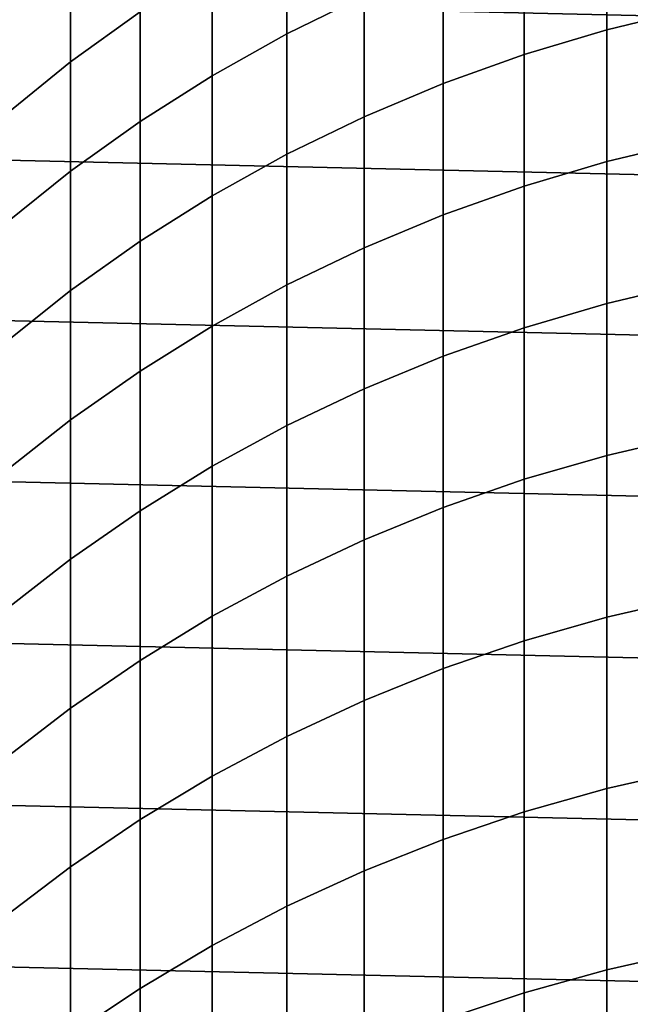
# Model space of a CAD drawing. Header units: metres. Extents: x -28 to 70, y -218 to 27.
# Tile 108 of 246: x -8 to -3, y -2 to 6. Entities that reach past the tile are written whole.
import ezdxf

# ---------------------------------------------------------------- set-up
doc = ezdxf.new("R2010")
doc.units = ezdxf.units.M
doc.layers.add('solid_10_261_002_XXX', color=7, linetype='CONTINUOUS')

msp = doc.modelspace()

# ---------------------------------------------------------------- linework, layer by layer
at = {"layer": 'solid_10_261_002_XXX'}
for points in [[(-26.48019, 7.4195, -5), (26.79051, 6.206317, -5), (27.045177, 4.980701, -5), (-26.79051, 6.206317, -5)], [(-5.753431, 6.377134, 382.005463), (-5.753431, 5.523312, 384.900024), (-5.156505, 5.815991, 384.990723), (-5.156505, 6.672181, 382.088135)], [(-3.275962, 6.49607, 385.201477), (-3.275962, 5.554906, 388.098083), (-2.625782, 5.711832, 388.151428), (-2.625782, 6.654396, 385.250519)], [(-3.915814, 6.303138, 385.141693), (-3.915814, 5.363679, 388.033051), (-3.275962, 5.554906, 388.098083), (-3.275962, 6.49607, 385.201477)], [(-7.428144, 6.072073, 378.81778), (-7.428144, 5.305436, 381.7052), (-6.891044, 5.692682, 381.81369), (-6.891044, 6.462139, 378.91568)], [(-6.332219, 6.050291, 381.91391), (-6.332219, 5.199092, 384.799561), (-5.753431, 5.523312, 384.900024), (-5.753431, 6.377134, 382.005463)], [(-4.543321, 6.076206, 385.07135), (-4.543321, 5.138752, 387.956543), (-3.915814, 5.363679, 388.033051), (-3.915814, 6.303138, 385.141693)], [(-26.79051, 6.206317, -5), (27.045177, 4.980701, -5), (27.243832, 3.744787, -5), (-27.045177, 4.980701, -5)], [(-7.941825, 5.653383, 378.712738), (-7.941825, 4.889772, 381.588745), (-7.428144, 5.305436, 381.7052), (-7.428144, 6.072073, 378.81778)], [(-6.891044, 5.692682, 381.81369), (-6.891044, 4.844354, 384.689636), (-6.332219, 5.199092, 384.799561), (-6.332219, 6.050291, 381.91391)], [(-5.156505, 5.815991, 384.990723), (-5.156505, 4.880837, 387.868835), (-4.543321, 5.138752, 387.956543), (-4.543321, 6.076206, 385.07135)], [(-5.753431, 5.523312, 384.900024), (-5.753431, 4.590744, 387.770172), (-5.156505, 4.880837, 387.868835), (-5.156505, 5.815991, 384.990723)], [(-7.428144, 5.305436, 381.7052), (-7.428144, 4.460216, 384.570587), (-6.891044, 4.844354, 384.689636), (-6.891044, 5.692682, 381.81369)], [(-3.275962, 5.554906, 388.098083), (-3.275962, 4.534973, 390.967896), (-2.625782, 4.690382, 391.025513), (-2.625782, 5.711832, 388.151428)], [(-6.332219, 5.199092, 384.799561), (-6.332219, 4.26939, 387.660889), (-5.753431, 4.590744, 387.770172), (-5.753431, 5.523312, 384.900024)], [(-3.915814, 5.363679, 388.033051), (-3.915814, 4.345593, 390.897644), (-3.275962, 4.534973, 390.967896), (-3.275962, 5.554906, 388.098083)], [(-4.543321, 5.138752, 387.956543), (-4.543321, 4.122841, 390.815033), (-3.915814, 4.345593, 390.897644), (-3.915814, 5.363679, 388.033051)], [(-7.941825, 4.889772, 381.588745), (-7.941825, 4.047889, 384.44281), (-7.428144, 4.460216, 384.570587), (-7.428144, 5.305436, 381.7052)], [(-6.891044, 4.844354, 384.689636), (-6.891044, 3.917787, 387.541321), (-6.332219, 4.26939, 387.660889), (-6.332219, 5.199092, 384.799561)], [(-5.156505, 4.880837, 387.868835), (-5.156505, 3.867417, 390.720306), (-4.543321, 4.122841, 390.815033), (-4.543321, 5.138752, 387.956543)], [(-27.045177, 4.980701, -5), (27.243832, 3.744787, -5), (27.386063, 2.50062, -5), (-27.243832, 3.744787, -5)], [(-5.753431, 4.590744, 387.770172), (-5.753431, 3.580128, 390.61377), (-5.156505, 3.867417, 390.720306), (-5.156505, 4.880837, 387.868835)], [(-7.428144, 4.460216, 384.570587), (-7.428144, 3.537044, 387.411804), (-6.891044, 3.917787, 387.541321), (-6.891044, 4.844354, 384.689636)], [(-3.275962, 4.534973, 390.967896), (-3.275962, 3.437032, 393.808777), (-2.625782, 3.590809, 393.870636), (-2.625782, 4.690382, 391.025513)], [(-6.332219, 4.26939, 387.660889), (-6.332219, 3.261878, 390.495758), (-5.753431, 3.580128, 390.61377), (-5.753431, 4.590744, 387.770172)], [(-3.915814, 4.345593, 390.897644), (-3.915814, 3.249641, 393.733398), (-3.275962, 3.437032, 393.808777), (-3.275962, 4.534973, 390.967896)], [(-7.941825, 4.047889, 384.44281), (-7.941825, 3.12836, 387.272827), (-7.428144, 3.537044, 387.411804), (-7.428144, 4.460216, 384.570587)], [(-4.543321, 4.122841, 390.815033), (-4.543321, 3.029228, 393.644745), (-3.915814, 3.249641, 393.733398), (-3.915814, 4.345593, 390.897644)], [(-6.891044, 3.917787, 387.541321), (-6.891044, 2.913673, 390.366608), (-6.332219, 3.261878, 390.495758), (-6.332219, 4.26939, 387.660889)], [(-5.156505, 3.867417, 390.720306), (-5.156505, 2.776487, 393.54306), (-4.543321, 3.029228, 393.644745), (-4.543321, 4.122841, 390.815033)], [(-7.428144, 3.537044, 387.411804), (-7.428144, 2.536608, 390.226776), (-6.891044, 2.913673, 390.366608), (-6.891044, 3.917787, 387.541321)], [(-5.753431, 3.580128, 390.61377), (-5.753431, 2.492215, 393.428711), (-5.156505, 2.776487, 393.54306), (-5.156505, 3.867417, 390.720306)], [(-27.243832, 3.744787, -5), (27.386063, 2.50062, -5), (27.471458, 1.25229, -5), (-27.386063, 2.50062, -5)], [(-3.275962, 3.437032, 393.808777), (-3.275962, 2.261902, 396.618622), (-2.625782, 2.413933, 396.684662), (-2.625782, 3.590809, 393.870636)], [(-7.941825, 3.12836, 387.272827), (-7.941825, 2.131874, 390.07666), (-7.428144, 2.536608, 390.226776), (-7.428144, 3.537044, 387.411804)], [(-6.332219, 3.261878, 390.495758), (-6.332219, 2.177309, 393.302032), (-5.753431, 2.492215, 393.428711), (-5.753431, 3.580128, 390.61377)], [(-3.915814, 3.249641, 393.733398), (-3.915814, 2.076641, 396.538147), (-3.275962, 2.261902, 396.618622), (-3.275962, 3.437032, 393.808777)], [(-6.891044, 2.913673, 390.366608), (-6.891044, 1.83276, 393.163452), (-6.332219, 2.177309, 393.302032), (-6.332219, 3.261878, 390.495758)], [(-4.543321, 3.029228, 393.644745), (-4.543321, 1.858732, 396.443481), (-3.915814, 2.076641, 396.538147), (-3.915814, 3.249641, 393.733398)], [(-5.156505, 2.776487, 393.54306), (-5.156505, 1.608862, 396.334961), (-4.543321, 1.858732, 396.443481), (-4.543321, 3.029228, 393.644745)], [(-7.428144, 2.536608, 390.226776), (-7.428144, 1.459656, 393.013367), (-6.891044, 1.83276, 393.163452), (-6.891044, 2.913673, 390.366608)], [(-5.753431, 2.492215, 393.428711), (-5.753431, 1.32782, 396.212891), (-5.156505, 1.608862, 396.334961), (-5.156505, 2.776487, 393.54306)], [(-7.941825, 2.131874, 390.07666), (-7.941825, 1.059173, 392.852264), (-7.428144, 1.459656, 393.013367), (-7.428144, 2.536608, 390.226776)], [(-27.386063, 2.50062, -5), (27.471458, 1.25229, -5), (27.5, 0, -5), (-27.471458, 1.25229, -5)], [(-6.332219, 2.177309, 393.302032), (-6.332219, 1.016491, 396.077667), (-5.753431, 1.32782, 396.212891), (-5.753431, 2.492215, 393.428711)], [(-3.275962, 2.261902, 396.618622), (-3.275962, 1.010461, 399.395294), (-2.625782, 1.160631, 399.465454), (-2.625782, 2.413933, 396.684662)], [(-3.915814, 2.076641, 396.538147), (-3.915814, 0.827467, 399.309814), (-3.275962, 1.010461, 399.395294), (-3.275962, 2.261902, 396.618622)], [(-6.891044, 1.83276, 393.163452), (-6.891044, 0.675857, 395.929688), (-6.332219, 1.016491, 396.077667), (-6.332219, 2.177309, 393.302032)], [(-4.543321, 1.858732, 396.443481), (-4.543321, 0.612224, 399.209229), (-3.915814, 0.827467, 399.309814), (-3.915814, 2.076641, 396.538147)], [(-7.428144, 1.459656, 393.013367), (-7.428144, 0.306991, 395.76947), (-6.891044, 0.675857, 395.929688), (-6.891044, 1.83276, 393.163452)], [(-5.156505, 1.608862, 396.334961), (-5.156505, 0.365412, 399.093903), (-4.543321, 0.612224, 399.209229), (-4.543321, 1.858732, 396.443481)], [(-5.753431, 1.32782, 396.212891), (-5.753431, 0.087809, 398.964203), (-5.156505, 0.365412, 399.093903), (-5.156505, 1.608862, 396.334961)], [(-7.941825, 1.059173, 392.852264), (-7.941825, -0.088942, 395.597504), (-7.428144, 0.306991, 395.76947), (-7.428144, 1.459656, 393.013367)], [(-6.332219, 1.016491, 396.077667), (-6.332219, -0.21971, 398.820526), (-5.753431, 0.087809, 398.964203), (-5.753431, 1.32782, 396.212891)], [(27.471458, -1.25229, -5), (-27.5, 0, -5), (-27.471458, 1.25229, -5), (27.5, 0, -5)], [(-3.275962, 1.010461, 399.395294), (-3.275962, -0.316358, 402.13678), (-2.625782, -0.168161, 402.210999), (-2.625782, 1.160631, 399.465454)], [(-6.891044, 0.675857, 395.929688), (-6.891044, -0.556175, 398.66333), (-6.332219, -0.21971, 398.820526), (-6.332219, 1.016491, 396.077667)], [(-3.915814, 0.827467, 399.309814), (-3.915814, -0.496949, 402.046295), (-3.275962, -0.316358, 402.13678), (-3.275962, 1.010461, 399.395294)], [(-4.543321, 0.612224, 399.209229), (-4.543321, -0.709364, 401.939911), (-3.915814, -0.496949, 402.046295), (-3.915814, 0.827467, 399.309814)], [(-7.428144, 0.306991, 395.76947), (-7.428144, -0.920527, 398.493073), (-6.891044, -0.556175, 398.66333), (-6.891044, 0.675857, 395.929688)], [(-5.156505, 0.365412, 399.093903), (-5.156505, -0.952934, 401.817871), (-4.543321, -0.709364, 401.939911), (-4.543321, 0.612224, 399.209229)], [(-7.941825, -0.088942, 395.597504), (-7.941825, -1.311615, 398.310364), (-7.428144, -0.920527, 398.493073), (-7.428144, 0.306991, 395.76947)], [(-5.753431, 0.087809, 398.964203), (-5.753431, -1.22689, 401.680634), (-5.156505, -0.952934, 401.817871), (-5.156505, 0.365412, 399.093903)], [(-6.332219, -0.21971, 398.820526), (-6.332219, -1.53037, 401.528625), (-5.753431, -1.22689, 401.680634), (-5.753431, 0.087809, 398.964203)], [(27.386063, -2.50062, -5), (-27.471458, -1.25229, -5), (-27.5, 0, -5), (27.471458, -1.25229, -5)], [(-6.891044, -0.556175, 398.66333), (-6.891044, -1.862416, 401.362274), (-6.332219, -1.53037, 401.528625), (-6.332219, -0.21971, 398.820526)], [(-3.275962, -0.316358, 402.13678), (-3.275962, -1.717565, 404.840973), (-2.625782, -1.571451, 404.91925), (-2.625782, -0.168161, 402.210999)], [(-3.915814, -0.496949, 402.046295), (-3.915814, -1.895617, 404.745605), (-3.275962, -1.717565, 404.840973), (-3.275962, -0.316358, 402.13678)], [(-4.543321, -0.709364, 401.939911), (-4.543321, -2.105047, 404.633453), (-3.915814, -1.895617, 404.745605), (-3.915814, -0.496949, 402.046295)], [(-7.428144, -0.920527, 398.493073), (-7.428144, -2.221981, 401.182159), (-6.891044, -1.862416, 401.362274), (-6.891044, -0.556175, 398.66333)], [(-5.156505, -0.952934, 401.817871), (-5.156505, -2.345192, 404.504822), (-4.543321, -2.105047, 404.633453), (-4.543321, -0.709364, 401.939911)], [(-7.941825, -1.311615, 398.310364), (-7.941825, -2.607933, 400.9888), (-7.428144, -2.221981, 401.182159), (-7.428144, -0.920527, 398.493073)], [(-5.753431, -1.22689, 401.680634), (-5.753431, -2.615298, 404.360138), (-5.156505, -2.345192, 404.504822), (-5.156505, -0.952934, 401.817871)], [(27.243832, -3.744787, -5), (-27.386063, -2.50062, -5), (-27.471458, -1.25229, -5), (27.386063, -2.50062, -5)], [(-6.332219, -1.53037, 401.528625), (-6.332219, -2.914512, 404.19989), (-5.753431, -2.615298, 404.360138), (-5.753431, -1.22689, 401.680634)], [(-6.891044, -1.862416, 401.362274), (-6.891044, -3.24189, 404.024536), (-6.332219, -2.914512, 404.19989), (-6.332219, -1.53037, 401.528625)], [(-3.275962, -1.717565, 404.840973), (-3.275962, -3.192114, 407.50589), (-2.625782, -3.048192, 407.588135), (-2.625782, -1.571451, 404.91925)], [(-3.915814, -1.895617, 404.745605), (-3.915814, -3.367495, 407.405701), (-3.275962, -3.192114, 407.50589), (-3.275962, -1.717565, 404.840973)], [(-7.428144, -2.221981, 401.182159), (-7.428144, -3.596401, 403.834656), (-6.891044, -3.24189, 404.024536), (-6.891044, -1.862416, 401.362274)], [(-4.543321, -2.105047, 404.633453), (-4.543321, -3.573782, 407.287872), (-3.915814, -3.367495, 407.405701), (-3.915814, -1.895617, 404.745605)]]:
    msp.add_3dface(points, dxfattribs=at)

doc.saveas('drawing.dxf')
